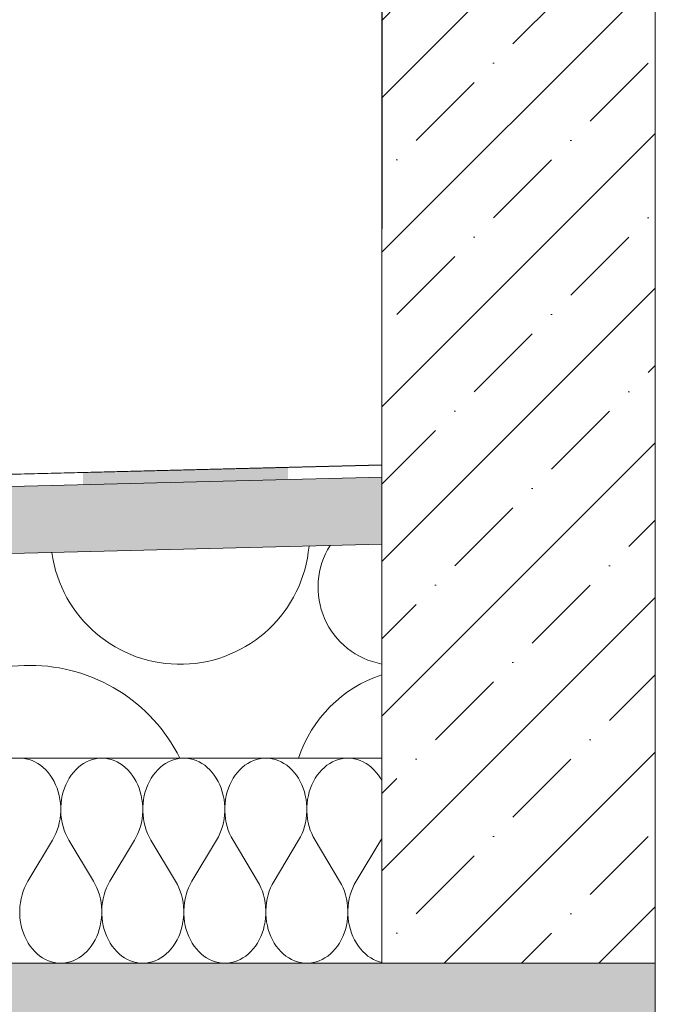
# Model space of a CAD drawing. Header units: millimetres. Extents: x 119219 to 750800, y -8933 to 168688.
# Tile 93 of 115: x 525854 to 526319, y 4120 to 4840. Entities that reach past the tile are written whole.
import ezdxf

# ---------------------------------------------------------------- set-up
doc = ezdxf.new("R2010")
doc.units = ezdxf.units.MM
doc.header["$MEASUREMENT"] = 0
doc.linetypes.add('Wipeout_Contour', pattern=[1000, 0, -1000])
for name, color, linetype, lineweight in [('0_Ном._пера__1', 7, 'Continuous', 0), ('0_Ном._пера__120', 7, 'Continuous', 0), ('АР-Стены_внешние_.АР_Ном._пера__1', 7, 'Continuous', 0)]:
    doc.layers.add(name, color=color, linetype=linetype, lineweight=lineweight)
pattern_1 = [(45, (0, 0), (-56.568542, 56.568542), []), (45, (-28.284, 28.284), (-56.568542, 56.568542), [60, -20, 0, -20])]

# ---------------------------------------------------------------- blocks, each defined once
blk = doc.blocks.new('*X8')
at = {"layer": '0_Ном._пера__1', "color": 7, "linetype": 'Continuous', "lineweight": 0}
for centre, radius, start, end in [((525971.35, 4463.3), 94.62, 187.81705, 355.06431), ((526129.41, 4425.09), 57.18, 147.80627, 259.37785), ((525861.6, 4245.48), 122.43, 26.44377, 153.55623), ((526148.73, 4270.4), 95.41, 108.24017, 161.9245)]:
    blk.add_arc(centre, radius, start, end, dxfattribs=at)
blk = doc.blocks.new('Штриховка_2_1', base_point=(0, 0))
at = {"color": 254, "linetype": 'Wipeout_Contour', "lineweight": 0, "ltscale": 3637820.771207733}
blk.add_wipeout([(521038.4, 4050), (521038.4, 4300), (526118.87, 4300), (526118.87, 4456.5), (521089.08, 4330), (511148.7, 4080), (511148.7, 4050)], dxfattribs=at)
at = {"layer": '0_Ном._пера__1', "color": 7, "linetype": 'Continuous', "lineweight": 0, "flags": 128}
blk.add_lwpolyline([(521038.4, 4050), (511148.7, 4050), (511148.7, 4080), (521089.08, 4330), (526118.87, 4456.5), (526118.87, 4300), (521038.4, 4300)], close=True, dxfattribs=at)
at = {"layer": '0_Ном._пера__1', "color": 7, "linetype": 'Continuous', "lineweight": 0}
blk.add_blockref('*X8', (0, 0), dxfattribs=at)
blk = doc.blocks.new('*X10')
at = {"layer": '0_Ном._пера__1', "linetype": 'Continuous', "lineweight": 0, "true_color": 0x000000}
blk.add_hatch(color=18, dxfattribs=at).paths.add_polyline_path([(525900.22, 4509.03), (525900.22, 4500.01), (526050.22, 4503.79), (526050.22, 4512.79)])
blk = doc.blocks.new('Штриховка_3_1', base_point=(0, 0))
at = {"color": 254, "linetype": 'Wipeout_Contour', "lineweight": 0, "ltscale": 2074607.159705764}
blk.add_wipeout([(526118.87, 4505.51), (526118.8, 4514.51), (511148.7, 4139.02), (511148.7, 4129.01)], dxfattribs=at)
at = {"layer": '0_Ном._пера__1', "color": 7, "linetype": 'Continuous', "lineweight": 0, "flags": 128}
blk.add_lwpolyline([(526118.87, 4505.51), (511148.7, 4129.01), (511148.7, 4139.02), (526118.8, 4514.51)], close=True, dxfattribs=at)
at = {"layer": '0_Ном._пера__1', "color": 7, "linetype": 'Continuous', "lineweight": 0}
blk.add_blockref('*X10', (0, 0), dxfattribs=at)
blk = doc.blocks.new('*X12')
at = {"layer": '0_Ном._пера__120', "color": 7, "linetype": 'Continuous', "lineweight": 0}
for p, q in [((525856.33, 4299.89), (525854.04, 4300)), ((525858.6, 4299.57), (525856.33, 4299.89)), ((525860.85, 4299.02), (525858.6, 4299.57)), ((525863.06, 4298.27), (525860.85, 4299.02)), ((525865.22, 4297.3), (525863.06, 4298.27)), ((525867.31, 4296.14), (525865.22, 4297.3)), ((525869.32, 4294.77), (525867.31, 4296.14)), ((525871.25, 4293.22), (525869.32, 4294.77)), ((525873.07, 4291.49), (525871.25, 4293.22)), ((525896.83, 4293.22), (525895.01, 4291.49)), ((525898.76, 4294.77), (525896.83, 4293.22)), ((525900.77, 4296.14), (525898.76, 4294.77)), ((525902.86, 4297.3), (525900.77, 4296.14)), ((525905.02, 4298.27), (525902.86, 4297.3)), ((525907.23, 4299.02), (525905.02, 4298.27)), ((525909.48, 4299.57), (525907.23, 4299.02)), ((525911.75, 4299.89), (525909.48, 4299.57)), ((525914.04, 4300), (525911.75, 4299.89)), ((525916.33, 4299.89), (525914.04, 4300)), ((525918.6, 4299.57), (525916.33, 4299.89)), ((525920.85, 4299.02), (525918.6, 4299.57)), ((525923.06, 4298.27), (525920.85, 4299.02)), ((525925.22, 4297.3), (525923.06, 4298.27)), ((525927.31, 4296.14), (525925.22, 4297.3)), ((525929.32, 4294.77), (525927.31, 4296.14)), ((525931.25, 4293.22), (525929.32, 4294.77)), ((525933.07, 4291.49), (525931.25, 4293.22)), ((525956.83, 4293.22), (525955.01, 4291.49)), ((525958.76, 4294.77), (525956.83, 4293.22)), ((525960.77, 4296.14), (525958.76, 4294.77)), ((525962.86, 4297.3), (525960.77, 4296.14)), ((525965.02, 4298.27), (525962.86, 4297.3)), ((525967.23, 4299.02), (525965.02, 4298.27)), ((525969.48, 4299.57), (525967.23, 4299.02)), ((525971.75, 4299.89), (525969.48, 4299.57)), ((525974.04, 4300), (525971.75, 4299.89)), ((525976.33, 4299.89), (525974.04, 4300)), ((525978.6, 4299.57), (525976.33, 4299.89)), ((525980.85, 4299.02), (525978.6, 4299.57)), ((525983.06, 4298.27), (525980.85, 4299.02)), ((525985.22, 4297.3), (525983.06, 4298.27)), ((525987.31, 4296.14), (525985.22, 4297.3)), ((525989.32, 4294.77), (525987.31, 4296.14)), ((525991.25, 4293.22), (525989.32, 4294.77)), ((525993.07, 4291.49), (525991.25, 4293.22)), ((526016.83, 4293.22), (526015.01, 4291.49)), ((526018.76, 4294.77), (526016.83, 4293.22)), ((526020.77, 4296.14), (526018.76, 4294.77)), ((526022.86, 4297.3), (526020.77, 4296.14)), ((526025.02, 4298.27), (526022.86, 4297.3)), ((526027.23, 4299.02), (526025.02, 4298.27)), ((526029.48, 4299.57), (526027.23, 4299.02)), ((526031.75, 4299.89), (526029.48, 4299.57)), ((526034.04, 4300), (526031.75, 4299.89)), ((526036.33, 4299.89), (526034.04, 4300)), ((526038.6, 4299.57), (526036.33, 4299.89)), ((526040.85, 4299.02), (526038.6, 4299.57)), ((526043.06, 4298.27), (526040.85, 4299.02)), ((526045.22, 4297.3), (526043.06, 4298.27)), ((526047.31, 4296.14), (526045.22, 4297.3)), ((526049.32, 4294.77), (526047.31, 4296.14)), ((526051.25, 4293.22), (526049.32, 4294.77)), ((526053.07, 4291.49), (526051.25, 4293.22)), ((526076.83, 4293.22), (526075.01, 4291.49)), ((526078.76, 4294.77), (526076.83, 4293.22)), ((526080.77, 4296.14), (526078.76, 4294.77)), ((526082.86, 4297.3), (526080.77, 4296.14)), ((526085.02, 4298.27), (526082.86, 4297.3)), ((526087.23, 4299.02), (526085.02, 4298.27)), ((526089.48, 4299.57), (526087.23, 4299.02)), ((526091.75, 4299.89), (526089.48, 4299.57)), ((526094.04, 4300), (526091.75, 4299.89)), ((526096.33, 4299.89), (526094.04, 4300)), ((526098.6, 4299.57), (526096.33, 4299.89)), ((526100.85, 4299.02), (526098.6, 4299.57)), ((526103.06, 4298.27), (526100.85, 4299.02)), ((526105.22, 4297.3), (526103.06, 4298.27)), ((526107.31, 4296.14), (526105.22, 4297.3)), ((526109.32, 4294.77), (526107.31, 4296.14)), ((526111.25, 4293.22), (526109.32, 4294.77)), ((526113.07, 4291.49), (526111.25, 4293.22)), ((525874.78, 4289.59), (525873.07, 4291.49)), ((525876.38, 4287.53), (525874.78, 4289.59)), ((525877.84, 4285.33), (525876.38, 4287.53)), ((525891.7, 4287.53), (525890.24, 4285.33)), ((525893.29, 4289.59), (525891.7, 4287.53)), ((525895.01, 4291.49), (525893.29, 4289.59)), ((525934.78, 4289.59), (525933.07, 4291.49)), ((525936.38, 4287.53), (525934.78, 4289.59)), ((525937.84, 4285.33), (525936.38, 4287.53)), ((525951.7, 4287.53), (525950.24, 4285.33)), ((525953.29, 4289.59), (525951.7, 4287.53)), ((525955.01, 4291.49), (525953.29, 4289.59)), ((525994.78, 4289.59), (525993.07, 4291.49)), ((525996.38, 4287.53), (525994.78, 4289.59)), ((525997.84, 4285.33), (525996.38, 4287.53)), ((526011.7, 4287.53), (526010.24, 4285.33)), ((526013.29, 4289.59), (526011.7, 4287.53)), ((526015.01, 4291.49), (526013.29, 4289.59)), ((526054.78, 4289.59), (526053.07, 4291.49)), ((526056.38, 4287.53), (526054.78, 4289.59)), ((526057.84, 4285.33), (526056.38, 4287.53)), ((526071.7, 4287.53), (526070.24, 4285.33)), ((526073.29, 4289.59), (526071.7, 4287.53)), ((526075.01, 4291.49), (526073.29, 4289.59)), ((526114.78, 4289.59), (526113.07, 4291.49)), ((526116.38, 4287.53), (526114.78, 4289.59)), ((526117.84, 4285.33), (526116.38, 4287.53)), ((525879.16, 4283), (525877.84, 4285.33)), ((525880.34, 4280.54), (525879.16, 4283)), ((525881.36, 4277.98), (525880.34, 4280.54)), ((525887.74, 4280.54), (525886.71, 4277.98)), ((525888.92, 4283), (525887.74, 4280.54)), ((525890.24, 4285.33), (525888.92, 4283)), ((525939.16, 4283), (525937.84, 4285.33)), ((525940.34, 4280.54), (525939.16, 4283)), ((525941.36, 4277.98), (525940.34, 4280.54)), ((525947.74, 4280.54), (525946.71, 4277.98)), ((525948.92, 4283), (525947.74, 4280.54)), ((525950.24, 4285.33), (525948.92, 4283)), ((525999.16, 4283), (525997.84, 4285.33)), ((526000.34, 4280.54), (525999.16, 4283)), ((526001.36, 4277.98), (526000.34, 4280.54)), ((526007.74, 4280.54), (526006.71, 4277.98)), ((526008.92, 4283), (526007.74, 4280.54)), ((526010.24, 4285.33), (526008.92, 4283)), ((526059.16, 4283), (526057.84, 4285.33)), ((526060.34, 4280.54), (526059.16, 4283)), ((526061.36, 4277.98), (526060.34, 4280.54)), ((526067.74, 4280.54), (526066.71, 4277.98)), ((526068.92, 4283), (526067.74, 4280.54)), ((526070.24, 4285.33), (526068.92, 4283)), ((526118.87, 4283.52), (526117.84, 4285.33)), ((525882.23, 4275.33), (525881.36, 4277.98)), ((525882.93, 4272.6), (525882.23, 4275.33)), ((525883.46, 4269.82), (525882.93, 4272.6)), ((525885.15, 4272.6), (525884.62, 4269.82)), ((525885.85, 4275.33), (525885.15, 4272.6)), ((525886.71, 4277.98), (525885.85, 4275.33)), ((525942.23, 4275.33), (525941.36, 4277.98)), ((525942.93, 4272.6), (525942.23, 4275.33)), ((525943.46, 4269.82), (525942.93, 4272.6)), ((525945.15, 4272.6), (525944.62, 4269.82)), ((525945.85, 4275.33), (525945.15, 4272.6)), ((525946.71, 4277.98), (525945.85, 4275.33)), ((526002.23, 4275.33), (526001.36, 4277.98)), ((526002.93, 4272.6), (526002.23, 4275.33)), ((526003.46, 4269.82), (526002.93, 4272.6)), ((526005.15, 4272.6), (526004.62, 4269.82)), ((526005.85, 4275.33), (526005.15, 4272.6)), ((526006.71, 4277.98), (526005.85, 4275.33)), ((526062.23, 4275.33), (526061.36, 4277.98)), ((526062.93, 4272.6), (526062.23, 4275.33)), ((526063.46, 4269.82), (526062.93, 4272.6)), ((526065.15, 4272.6), (526064.62, 4269.82)), ((526065.85, 4275.33), (526065.15, 4272.6)), ((526066.71, 4277.98), (526065.85, 4275.33)), ((525883.82, 4266.99), (525883.46, 4269.82)), ((525884.01, 4264.14), (525883.82, 4266.99)), ((525884.02, 4261.28), (525884.01, 4264.14)), ((525884.07, 4264.14), (525884.06, 4261.28)), ((525884.26, 4266.99), (525884.07, 4264.14)), ((525884.62, 4269.82), (525884.26, 4266.99)), ((525943.82, 4266.99), (525943.46, 4269.82)), ((525944.01, 4264.14), (525943.82, 4266.99)), ((525944.02, 4261.28), (525944.01, 4264.14)), ((525944.07, 4264.14), (525944.06, 4261.28)), ((525944.26, 4266.99), (525944.07, 4264.14)), ((525944.62, 4269.82), (525944.26, 4266.99)), ((526003.82, 4266.99), (526003.46, 4269.82)), ((526004.01, 4264.14), (526003.82, 4266.99)), ((526004.02, 4261.28), (526004.01, 4264.14)), ((526004.07, 4264.14), (526004.06, 4261.28)), ((526004.26, 4266.99), (526004.07, 4264.14)), ((526004.62, 4269.82), (526004.26, 4266.99)), ((526063.82, 4266.99), (526063.46, 4269.82)), ((526064.01, 4264.14), (526063.82, 4266.99)), ((526064.02, 4261.28), (526064.01, 4264.14)), ((526064.07, 4264.14), (526064.06, 4261.28)), ((526064.26, 4266.99), (526064.07, 4264.14)), ((526064.62, 4269.82), (526064.26, 4266.99)), ((525883.53, 4255.59), (525883.86, 4258.42)), ((525883.86, 4258.42), (525884.02, 4261.28)), ((525884.06, 4261.28), (525884.22, 4258.42)), ((525884.22, 4258.42), (525884.55, 4255.59)), ((525943.53, 4255.59), (525943.86, 4258.42)), ((525943.86, 4258.42), (525944.02, 4261.28)), ((525944.06, 4261.28), (525944.22, 4258.42)), ((525944.22, 4258.42), (525944.55, 4255.59)), ((526003.53, 4255.59), (526003.86, 4258.42)), ((526003.86, 4258.42), (526004.02, 4261.28)), ((526004.06, 4261.28), (526004.22, 4258.42)), ((526004.22, 4258.42), (526004.55, 4255.59)), ((526063.53, 4255.59), (526063.86, 4258.42)), ((526063.86, 4258.42), (526064.02, 4261.28)), ((526064.06, 4261.28), (526064.22, 4258.42)), ((526064.22, 4258.42), (526064.55, 4255.59)), ((525881.5, 4247.4), (525882.34, 4250.06)), ((525882.34, 4250.06), (525883.02, 4252.8)), ((525883.02, 4252.8), (525883.53, 4255.59)), ((525884.55, 4255.59), (525885.06, 4252.8)), ((525885.06, 4252.8), (525885.74, 4250.06)), ((525885.74, 4250.06), (525886.58, 4247.4)), ((525941.5, 4247.4), (525942.34, 4250.06)), ((525942.34, 4250.06), (525943.02, 4252.8)), ((525943.02, 4252.8), (525943.53, 4255.59)), ((525944.55, 4255.59), (525945.06, 4252.8)), ((525945.06, 4252.8), (525945.74, 4250.06)), ((525945.74, 4250.06), (525946.58, 4247.4)), ((526001.5, 4247.4), (526002.34, 4250.06)), ((526002.34, 4250.06), (526003.02, 4252.8)), ((526003.02, 4252.8), (526003.53, 4255.59)), ((526004.55, 4255.59), (526005.06, 4252.8)), ((526005.06, 4252.8), (526005.74, 4250.06)), ((526005.74, 4250.06), (526006.58, 4247.4)), ((526061.5, 4247.4), (526062.34, 4250.06)), ((526062.34, 4250.06), (526063.02, 4252.8)), ((526063.02, 4252.8), (526063.53, 4255.59)), ((526064.55, 4255.59), (526065.06, 4252.8)), ((526065.06, 4252.8), (526065.74, 4250.06)), ((526065.74, 4250.06), (526066.58, 4247.4)), ((525879.34, 4242.36), (525880.5, 4244.83)), ((525880.5, 4244.83), (525881.5, 4247.4)), ((525886.58, 4247.4), (525887.58, 4244.83)), ((525887.58, 4244.83), (525888.74, 4242.36)), ((525939.34, 4242.36), (525940.5, 4244.83)), ((525940.5, 4244.83), (525941.5, 4247.4)), ((525946.58, 4247.4), (525947.58, 4244.83)), ((525947.58, 4244.83), (525948.74, 4242.36)), ((525999.34, 4242.36), (526000.5, 4244.83)), ((526000.5, 4244.83), (526001.5, 4247.4)), ((526006.58, 4247.4), (526007.58, 4244.83)), ((526007.58, 4244.83), (526008.74, 4242.36)), ((526059.34, 4242.36), (526060.5, 4244.83)), ((526060.5, 4244.83), (526061.5, 4247.4)), ((526066.58, 4247.4), (526067.58, 4244.83)), ((526067.58, 4244.83), (526068.74, 4242.36)), ((525860.04, 4210), (525878.04, 4240)), ((525878.04, 4240), (525879.34, 4242.36)), ((525888.74, 4242.36), (525890.04, 4240)), ((525908.04, 4210), (525890.04, 4240)), ((525920.04, 4210), (525938.04, 4240)), ((525938.04, 4240), (525939.34, 4242.36)), ((525948.74, 4242.36), (525950.04, 4240)), ((525968.04, 4210), (525950.04, 4240)), ((525980.04, 4210), (525998.04, 4240)), ((525998.04, 4240), (525999.34, 4242.36)), ((526008.74, 4242.36), (526010.04, 4240)), ((526028.04, 4210), (526010.04, 4240)), ((526040.04, 4210), (526058.04, 4240)), ((526058.04, 4240), (526059.34, 4242.36)), ((526068.74, 4242.36), (526070.04, 4240)), ((526088.04, 4210), (526070.04, 4240)), ((526100.04, 4210), (526118.04, 4240)), ((526118.04, 4240), (526118.87, 4241.5)), ((525858.74, 4207.65), (525857.58, 4205.18)), ((525860.04, 4210), (525858.74, 4207.65)), ((525909.34, 4207.65), (525908.04, 4210)), ((525910.5, 4205.18), (525909.34, 4207.65)), ((525918.74, 4207.65), (525917.58, 4205.18)), ((525920.04, 4210), (525918.74, 4207.65)), ((525969.34, 4207.65), (525968.04, 4210)), ((525970.5, 4205.18), (525969.34, 4207.65)), ((525978.74, 4207.65), (525977.58, 4205.18)), ((525980.04, 4210), (525978.74, 4207.65)), ((526029.34, 4207.65), (526028.04, 4210)), ((526030.5, 4205.18), (526029.34, 4207.65)), ((526038.74, 4207.65), (526037.58, 4205.18)), ((526040.04, 4210), (526038.74, 4207.65)), ((526089.34, 4207.65), (526088.04, 4210)), ((526090.5, 4205.18), (526089.34, 4207.65)), ((526098.74, 4207.65), (526097.58, 4205.18)), ((526100.04, 4210), (526098.74, 4207.65)), ((525855.74, 4199.94), (525855.06, 4197.21)), ((525856.58, 4202.6), (525855.74, 4199.94)), ((525857.58, 4205.18), (525856.58, 4202.6)), ((525911.5, 4202.6), (525910.5, 4205.18)), ((525912.34, 4199.94), (525911.5, 4202.6)), ((525913.02, 4197.21), (525912.34, 4199.94)), ((525915.74, 4199.94), (525915.06, 4197.21)), ((525916.58, 4202.6), (525915.74, 4199.94)), ((525917.58, 4205.18), (525916.58, 4202.6)), ((525971.5, 4202.6), (525970.5, 4205.18)), ((525972.34, 4199.94), (525971.5, 4202.6)), ((525973.02, 4197.21), (525972.34, 4199.94)), ((525975.74, 4199.94), (525975.06, 4197.21)), ((525976.58, 4202.6), (525975.74, 4199.94)), ((525977.58, 4205.18), (525976.58, 4202.6)), ((526031.5, 4202.6), (526030.5, 4205.18)), ((526032.34, 4199.94), (526031.5, 4202.6)), ((526033.02, 4197.21), (526032.34, 4199.94)), ((526035.74, 4199.94), (526035.06, 4197.21)), ((526036.58, 4202.6), (526035.74, 4199.94)), ((526037.58, 4205.18), (526036.58, 4202.6)), ((526091.5, 4202.6), (526090.5, 4205.18)), ((526092.34, 4199.94), (526091.5, 4202.6)), ((526093.02, 4197.21), (526092.34, 4199.94)), ((526095.74, 4199.94), (526095.06, 4197.21)), ((526096.58, 4202.6), (526095.74, 4199.94)), ((526097.58, 4205.18), (526096.58, 4202.6)), ((525854.55, 4194.41), (525854.22, 4191.58)), ((525855.06, 4197.21), (525854.55, 4194.41)), ((525913.53, 4194.41), (525913.02, 4197.21)), ((525913.86, 4191.58), (525913.53, 4194.41)), ((525914.55, 4194.41), (525914.22, 4191.58)), ((525915.06, 4197.21), (525914.55, 4194.41)), ((525973.53, 4194.41), (525973.02, 4197.21)), ((525973.86, 4191.58), (525973.53, 4194.41)), ((525974.55, 4194.41), (525974.22, 4191.58)), ((525975.06, 4197.21), (525974.55, 4194.41)), ((526033.53, 4194.41), (526033.02, 4197.21)), ((526033.86, 4191.58), (526033.53, 4194.41)), ((526034.55, 4194.41), (526034.22, 4191.58)), ((526035.06, 4197.21), (526034.55, 4194.41)), ((526093.53, 4194.41), (526093.02, 4197.21)), ((526093.86, 4191.58), (526093.53, 4194.41)), ((526094.55, 4194.41), (526094.22, 4191.58)), ((526095.06, 4197.21), (526094.55, 4194.41)), ((525854.22, 4191.58), (525854.06, 4188.73)), ((525854.06, 4188.73), (525854.07, 4185.86)), ((525854.07, 4185.86), (525854.26, 4183.01)), ((525913.82, 4183.01), (525914.01, 4185.86)), ((525914.02, 4188.73), (525913.86, 4191.58)), ((525914.01, 4185.86), (525914.02, 4188.73)), ((525914.22, 4191.58), (525914.06, 4188.73)), ((525914.06, 4188.73), (525914.07, 4185.86)), ((525914.07, 4185.86), (525914.26, 4183.01)), ((525973.82, 4183.01), (525974.01, 4185.86)), ((525974.02, 4188.73), (525973.86, 4191.58)), ((525974.01, 4185.86), (525974.02, 4188.73)), ((525974.22, 4191.58), (525974.06, 4188.73)), ((525974.06, 4188.73), (525974.07, 4185.86)), ((525974.07, 4185.86), (525974.26, 4183.01)), ((526033.82, 4183.01), (526034.01, 4185.86)), ((526034.02, 4188.73), (526033.86, 4191.58)), ((526034.01, 4185.86), (526034.02, 4188.73)), ((526034.22, 4191.58), (526034.06, 4188.73)), ((526034.06, 4188.73), (526034.07, 4185.86)), ((526034.07, 4185.86), (526034.26, 4183.01)), ((526093.82, 4183.01), (526094.01, 4185.86)), ((526094.02, 4188.73), (526093.86, 4191.58)), ((526094.01, 4185.86), (526094.02, 4188.73)), ((526094.22, 4191.58), (526094.06, 4188.73)), ((526094.06, 4188.73), (526094.07, 4185.86)), ((526094.07, 4185.86), (526094.26, 4183.01)), ((525854.26, 4183.01), (525854.62, 4180.18)), ((525854.62, 4180.18), (525855.15, 4177.4)), ((525912.93, 4177.4), (525913.46, 4180.18)), ((525913.46, 4180.18), (525913.82, 4183.01)), ((525914.26, 4183.01), (525914.62, 4180.18)), ((525914.62, 4180.18), (525915.15, 4177.4)), ((525972.93, 4177.4), (525973.46, 4180.18)), ((525973.46, 4180.18), (525973.82, 4183.01)), ((525974.26, 4183.01), (525974.62, 4180.18)), ((525974.62, 4180.18), (525975.15, 4177.4)), ((526032.93, 4177.4), (526033.46, 4180.18)), ((526033.46, 4180.18), (526033.82, 4183.01)), ((526034.26, 4183.01), (526034.62, 4180.18)), ((526034.62, 4180.18), (526035.15, 4177.4)), ((526092.93, 4177.4), (526093.46, 4180.18)), ((526093.46, 4180.18), (526093.82, 4183.01)), ((526094.26, 4183.01), (526094.62, 4180.18)), ((526094.62, 4180.18), (526095.15, 4177.4)), ((525855.15, 4177.4), (525855.85, 4174.67)), ((525855.85, 4174.67), (525856.71, 4172.02)), ((525856.71, 4172.02), (525857.74, 4169.46)), ((525910.34, 4169.46), (525911.36, 4172.02)), ((525911.36, 4172.02), (525912.23, 4174.67)), ((525912.23, 4174.67), (525912.93, 4177.4)), ((525915.15, 4177.4), (525915.85, 4174.67)), ((525915.85, 4174.67), (525916.71, 4172.02)), ((525916.71, 4172.02), (525917.74, 4169.46)), ((525970.34, 4169.46), (525971.36, 4172.02)), ((525971.36, 4172.02), (525972.23, 4174.67)), ((525972.23, 4174.67), (525972.93, 4177.4)), ((525975.15, 4177.4), (525975.85, 4174.67)), ((525975.85, 4174.67), (525976.71, 4172.02)), ((525976.71, 4172.02), (525977.74, 4169.46)), ((526030.34, 4169.46), (526031.36, 4172.02)), ((526031.36, 4172.02), (526032.23, 4174.67)), ((526032.23, 4174.67), (526032.93, 4177.4)), ((526035.15, 4177.4), (526035.85, 4174.67)), ((526035.85, 4174.67), (526036.71, 4172.02)), ((526036.71, 4172.02), (526037.74, 4169.46)), ((526090.34, 4169.46), (526091.36, 4172.02)), ((526091.36, 4172.02), (526092.23, 4174.67)), ((526092.23, 4174.67), (526092.93, 4177.4)), ((526095.15, 4177.4), (526095.85, 4174.67)), ((526095.85, 4174.67), (526096.71, 4172.02)), ((526096.71, 4172.02), (526097.74, 4169.46)), ((525857.74, 4169.46), (525858.92, 4167.01)), ((525858.92, 4167.01), (525860.24, 4164.67)), ((525860.24, 4164.67), (525861.7, 4162.47)), ((525906.38, 4162.47), (525907.84, 4164.67)), ((525907.84, 4164.67), (525909.16, 4167.01)), ((525909.16, 4167.01), (525910.34, 4169.46)), ((525917.74, 4169.46), (525918.92, 4167.01)), ((525918.92, 4167.01), (525920.24, 4164.67)), ((525920.24, 4164.67), (525921.7, 4162.47)), ((525966.38, 4162.47), (525967.84, 4164.67)), ((525967.84, 4164.67), (525969.16, 4167.01)), ((525969.16, 4167.01), (525970.34, 4169.46)), ((525977.74, 4169.46), (525978.92, 4167.01)), ((525978.92, 4167.01), (525980.24, 4164.67)), ((525980.24, 4164.67), (525981.7, 4162.47)), ((526026.38, 4162.47), (526027.84, 4164.67)), ((526027.84, 4164.67), (526029.16, 4167.01)), ((526029.16, 4167.01), (526030.34, 4169.46)), ((526037.74, 4169.46), (526038.92, 4167.01)), ((526038.92, 4167.01), (526040.24, 4164.67)), ((526040.24, 4164.67), (526041.7, 4162.47)), ((526086.38, 4162.47), (526087.84, 4164.67)), ((526087.84, 4164.67), (526089.16, 4167.01)), ((526089.16, 4167.01), (526090.34, 4169.46)), ((526097.74, 4169.46), (526098.92, 4167.01)), ((526098.92, 4167.01), (526100.24, 4164.67)), ((526100.24, 4164.67), (526101.7, 4162.47)), ((525861.7, 4162.47), (525863.29, 4160.41)), ((525863.29, 4160.41), (525865.01, 4158.51)), ((525865.01, 4158.51), (525866.83, 4156.78)), ((525866.83, 4156.78), (525868.76, 4155.23)), ((525899.32, 4155.23), (525901.25, 4156.78)), ((525901.25, 4156.78), (525903.07, 4158.51)), ((525903.07, 4158.51), (525904.78, 4160.41)), ((525904.78, 4160.41), (525906.38, 4162.47)), ((525921.7, 4162.47), (525923.29, 4160.41)), ((525923.29, 4160.41), (525925.01, 4158.51)), ((525925.01, 4158.51), (525926.83, 4156.78)), ((525926.83, 4156.78), (525928.76, 4155.23)), ((525959.32, 4155.23), (525961.25, 4156.78)), ((525961.25, 4156.78), (525963.07, 4158.51)), ((525963.07, 4158.51), (525964.78, 4160.41)), ((525964.78, 4160.41), (525966.38, 4162.47)), ((525981.7, 4162.47), (525983.29, 4160.41)), ((525983.29, 4160.41), (525985.01, 4158.51)), ((525985.01, 4158.51), (525986.83, 4156.78)), ((525986.83, 4156.78), (525988.76, 4155.23)), ((526019.32, 4155.23), (526021.25, 4156.78)), ((526021.25, 4156.78), (526023.07, 4158.51)), ((526023.07, 4158.51), (526024.78, 4160.41)), ((526024.78, 4160.41), (526026.38, 4162.47)), ((526041.7, 4162.47), (526043.29, 4160.41)), ((526043.29, 4160.41), (526045.01, 4158.51)), ((526045.01, 4158.51), (526046.83, 4156.78)), ((526046.83, 4156.78), (526048.76, 4155.23)), ((526079.32, 4155.23), (526081.25, 4156.78)), ((526081.25, 4156.78), (526083.07, 4158.51)), ((526083.07, 4158.51), (526084.78, 4160.41)), ((526084.78, 4160.41), (526086.38, 4162.47)), ((526101.7, 4162.47), (526103.29, 4160.41)), ((526103.29, 4160.41), (526105.01, 4158.51)), ((526105.01, 4158.51), (526106.83, 4156.78)), ((526106.83, 4156.78), (526108.76, 4155.23)), ((525868.76, 4155.23), (525870.77, 4153.87)), ((525870.77, 4153.87), (525872.86, 4152.7)), ((525872.86, 4152.7), (525875.02, 4151.74)), ((525875.02, 4151.74), (525877.23, 4150.98)), ((525877.23, 4150.98), (525879.48, 4150.44)), ((525879.48, 4150.44), (525881.75, 4150.11)), ((525881.75, 4150.11), (525884.04, 4150)), ((525884.04, 4150), (525886.33, 4150.11)), ((525886.33, 4150.11), (525888.6, 4150.44)), ((525888.6, 4150.44), (525890.85, 4150.98)), ((525890.85, 4150.98), (525893.06, 4151.74)), ((525893.06, 4151.74), (525895.22, 4152.7)), ((525895.22, 4152.7), (525897.31, 4153.87)), ((525897.31, 4153.87), (525899.32, 4155.23)), ((525928.76, 4155.23), (525930.77, 4153.87)), ((525930.77, 4153.87), (525932.86, 4152.7)), ((525932.86, 4152.7), (525935.02, 4151.74)), ((525935.02, 4151.74), (525937.23, 4150.98)), ((525937.23, 4150.98), (525939.48, 4150.44)), ((525939.48, 4150.44), (525941.75, 4150.11)), ((525941.75, 4150.11), (525944.04, 4150)), ((525944.04, 4150), (525946.33, 4150.11)), ((525946.33, 4150.11), (525948.6, 4150.44)), ((525948.6, 4150.44), (525950.85, 4150.98)), ((525950.85, 4150.98), (525953.06, 4151.74)), ((525953.06, 4151.74), (525955.22, 4152.7)), ((525955.22, 4152.7), (525957.31, 4153.87)), ((525957.31, 4153.87), (525959.32, 4155.23)), ((525988.76, 4155.23), (525990.77, 4153.87)), ((525990.77, 4153.87), (525992.86, 4152.7)), ((525992.86, 4152.7), (525995.02, 4151.74)), ((525995.02, 4151.74), (525997.23, 4150.98)), ((525997.23, 4150.98), (525999.48, 4150.44)), ((525999.48, 4150.44), (526001.75, 4150.11)), ((526001.75, 4150.11), (526004.04, 4150)), ((526004.04, 4150), (526006.33, 4150.11)), ((526006.33, 4150.11), (526008.6, 4150.44)), ((526008.6, 4150.44), (526010.85, 4150.98)), ((526010.85, 4150.98), (526013.06, 4151.74)), ((526013.06, 4151.74), (526015.22, 4152.7)), ((526015.22, 4152.7), (526017.31, 4153.87)), ((526017.31, 4153.87), (526019.32, 4155.23)), ((526048.76, 4155.23), (526050.77, 4153.87)), ((526050.77, 4153.87), (526052.86, 4152.7)), ((526052.86, 4152.7), (526055.02, 4151.74)), ((526055.02, 4151.74), (526057.23, 4150.98)), ((526057.23, 4150.98), (526059.48, 4150.44)), ((526059.48, 4150.44), (526061.75, 4150.11)), ((526061.75, 4150.11), (526064.04, 4150)), ((526064.04, 4150), (526066.33, 4150.11)), ((526066.33, 4150.11), (526068.6, 4150.44)), ((526068.6, 4150.44), (526070.85, 4150.98)), ((526070.85, 4150.98), (526073.06, 4151.74)), ((526073.06, 4151.74), (526075.22, 4152.7)), ((526075.22, 4152.7), (526077.31, 4153.87)), ((526077.31, 4153.87), (526079.32, 4155.23)), ((526108.76, 4155.23), (526110.77, 4153.87)), ((526110.77, 4153.87), (526112.86, 4152.7)), ((526112.86, 4152.7), (526115.02, 4151.74)), ((526115.02, 4151.74), (526117.23, 4150.98)), ((526117.23, 4150.98), (526118.87, 4150.59))]:
    blk.add_line(p, q, dxfattribs=at)
blk = doc.blocks.new('Штриховка_4_1', base_point=(0, 0))
at = {"color": 254, "linetype": 'Wipeout_Contour', "lineweight": 0, "ltscale": 2094682.736890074}
blk.add_wipeout([(526118.87, 4150), (526118.87, 4300), (521188.4, 4300), (521188.4, 4150)], dxfattribs=at)
at = {"layer": '0_Ном._пера__120', "color": 7, "linetype": 'Continuous', "lineweight": 0, "flags": 128}
blk.add_lwpolyline([(526118.87, 4150), (521188.4, 4150), (521188.4, 4300), (526118.87, 4300)], close=True, dxfattribs=at)
at = {"layer": '0_Ном._пера__120', "color": 7, "linetype": 'Continuous', "lineweight": 0}
blk.add_blockref('*X12', (0, 0), dxfattribs=at)

msp = doc.modelspace()

# ---------------------------------------------------------------- linework, layer by layer
at = {"layer": 'АР-Стены_внешние_.АР_Ном._пера__1', "color": 7, "linetype": 'Continuous', "lineweight": 5, "flags": 128}
msp.add_lwpolyline([(526318.867, 6060.002), (526318.867, 4150.002), (526318.867, 3950.002), (526318.867, 3349.992)], dxfattribs=at)

# ---------------------------------------------------------------- block references
at = {"layer": '0_Ном._пера__1', "color": 7, "linetype": 'Continuous', "lineweight": 0}
msp.add_blockref('Штриховка_2_1', (0, 0), dxfattribs=at)

# ---------------------------------------------------------------- next in the draw order: block references
msp.add_blockref('Штриховка_3_1', (0, 0), dxfattribs=at)

# ---------------------------------------------------------------- next in the draw order: linework, layer by layer
at = {"layer": '0_Ном._пера__1', "color": 7, "linetype": 'Continuous', "lineweight": 0, "flags": 128}
msp.add_lwpolyline([(526119.132, 4860), (524966.014, 4860), (524966.014, 4485.599), (526118.874, 4514.304)], close=True, dxfattribs=at)

# ---------------------------------------------------------------- next in the draw order: block references
at = {"layer": '0_Ном._пера__120', "color": 7, "linetype": 'Continuous', "lineweight": 0}
msp.add_blockref('Штриховка_4_1', (0, 0), dxfattribs=at)

# ---------------------------------------------------------------- next in the draw order: hatches: boundary and pattern name
at = {"layer": '0_Ном._пера__1', "linetype": 'Continuous', "lineweight": 0}
h = msp.add_hatch(dxfattribs=at)
h.set_pattern_fill('Железобетон__project__ув_3A', style=0, pattern_type=2)
h.set_pattern_definition(pattern_1)
h.paths.add_polyline_path([(526318.867, 4150.002), (526118.867, 4150.002), (526118.867, 6060.002), (526318.867, 6060.002)])
at = {"layer": '0_Ном._пера__1', "linetype": 'Continuous', "lineweight": 0, "true_color": 0x000000}
msp.add_hatch(color=18, dxfattribs=at).paths.add_polyline_path([(511148.697, 4129.015), (511148.697, 4080.002), (526118.867, 4456.501), (526118.867, 4505.513)])
at = {"layer": '0_Ном._пера__1', "linetype": 'Continuous', "lineweight": 0}
h = msp.add_hatch(dxfattribs=at)
h.set_pattern_fill('Железобетон__project__ув_3A', style=0, pattern_type=2)
h.set_pattern_definition(pattern_1)
h.paths.add_polyline_path([(521188.402, 4150.002), (526318.867, 4150.002), (526318.867, 3950.002), (521439.082, 3950.002), (521439.082, 3700.002), (510948.697, 3700.002), (510948.697, 3900), (521188.401, 3900.002)])

# ---------------------------------------------------------------- next in the draw order: linework, layer by layer
at = {"layer": '0_Ном._пера__1', "color": 7, "linetype": 'Continuous', "lineweight": 5}
for p, q in [((521439.082, 4150.002), (526118.867, 4150.002)), ((526118.867, 4150.002), (526318.867, 4150.002))]:
    msp.add_line(p, q, dxfattribs=at)
at = {"layer": '0_Ном._пера__1', "color": 7, "linetype": 'Continuous', "lineweight": 0, "flags": 128}
for points in [[(526318.867, 4150.002), (526118.867, 4150.002), (526118.867, 6060.002), (526318.867, 6060.002)], [(511148.697, 4129.015), (511148.697, 4080.002), (526118.867, 4456.501), (526118.867, 4505.513)], [(521188.402, 4150.002), (526318.867, 4150.002), (526318.867, 3950.002), (521439.082, 3950.002), (521439.082, 3700.002), (510948.697, 3700.002), (510948.697, 3900), (521188.401, 3900.002)]]:
    msp.add_lwpolyline(points, close=True, dxfattribs=at)
at = {"layer": 'АР-Стены_внешние_.АР_Ном._пера__1', "color": 7, "linetype": 'Continuous', "lineweight": 0}
msp.add_line((526118.867, 6060.002), (526118.867, 4150.002), dxfattribs=at)

doc.saveas('drawing.dxf')
